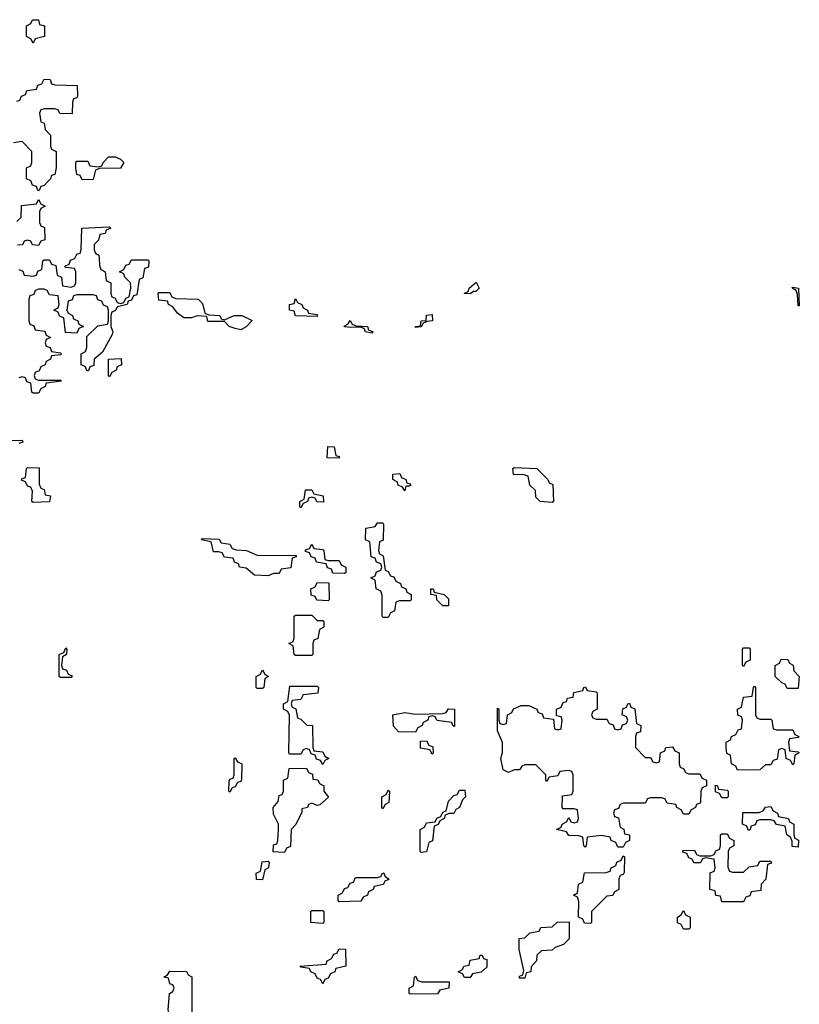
# Model space of a CAD drawing. Header units: inches. Extents: x 2808529 to 2951249, y 860290 to 1033701.
# Tile 70 of 153: x 2864961 to 2867814, y 997271 to 1000872. Entities that reach past the tile are written whole.
import ezdxf

# ---------------------------------------------------------------- set-up
doc = ezdxf.new("R2010")
doc.units = ezdxf.units.IN
doc.header["$MEASUREMENT"] = 0
doc.layers.add('C8060', color=7, linetype='Continuous')
doc.layers.add('C8969', color=7, linetype='Continuous')

msp = doc.modelspace()

# ---------------------------------------------------------------- linework, layer by layer
at = {"layer": 'C8060', "color": 6}
for points in [[(2865010, 1000786), (2865002, 1000802), (2864986, 1000810), (2864986, 1000850), (2865002, 1000858), (2865008.4, 1000871.6), (2865030, 1000872), (2865034, 1000854), (2865052, 1000850), (2865051.3, 1000810), (2865018, 1000802)], [(2865190, 1000286), (2865182, 1000302), (2865170, 1000306), (2865166, 1000330), (2865166, 1000350), (2865170, 1000354), (2865210, 1000354), (2865218, 1000338), (2865250, 1000334), (2865262, 1000338), (2865266, 1000350), (2865286, 1000370), (2865310, 1000370.8), (2865330, 1000362), (2865342, 1000350), (2865330, 1000328.7), (2865252.7, 1000327.3), (2865238, 1000322), (2865230, 1000288)]]:
    msp.add_lwpolyline(points, close=True, dxfattribs=at)
for points in [[(2864950, 1000574), (2864962, 1000578), (2864968, 1000592), (2864982, 1000598), (2864987.3, 1000612.7), (2865022, 1000618), (2865027.3, 1000632.7), (2865042, 1000638), (2865050, 1000654), (2865072.7, 1000652.7), (2865078, 1000638), (2865090, 1000634), (2865171.6, 1000631.6), (2865172.7, 1000592.7), (2865170, 1000586), (2865158, 1000582), (2865154, 1000570), (2865152.7, 1000527.3), (2865108.4, 1000528.4), (2865102, 1000542), (2865090, 1000546), (2865050, 1000546), (2865038, 1000542), (2865034, 1000530), (2865038, 1000498), (2865050, 1000494), (2865054, 1000470), (2865074, 1000450), (2865074, 1000410), (2865078, 1000398), (2865094, 1000390), (2865094, 1000330), (2865090, 1000306), (2865078, 1000302), (2865074, 1000290), (2865062, 1000278), (2865050, 1000266), (2865038, 1000262), (2865032.7, 1000247.3), (2865027.3, 1000247.3), (2865022, 1000262), (2865007.3, 1000267.3), (2865002, 1000282), (2864986, 1000290), (2864986, 1000330), (2865002, 1000338), (2865006, 1000350), (2865006, 1000390), (2864970, 1000426), (2864938, 1000422)], [(2864950, 1000134), (2864966, 1000150), (2864967.3, 1000192.7), (2865022, 1000198), (2865030, 1000214), (2865038, 1000198), (2865054, 1000190), (2865038, 1000182), (2865034, 1000170), (2865034, 1000130), (2865038, 1000118), (2865051.6, 1000111.6), (2865052.7, 1000067.3), (2865038, 1000062), (2865030, 1000046), (2865008.4, 1000048.4), (2865002, 1000062), (2864990, 1000066), (2864978, 1000062), (2864971.6, 1000048.4), (2864952.7, 1000047.3)], [(2865163, 1000000), (2865170, 1000014), (2865182, 1000018), (2865186, 1000030), (2865188, 1000110), (2865290, 1000114), (2865294, 1000110), (2865278, 1000102), (2865274, 1000090), (2865254, 1000086), (2865250, 1000066), (2865234, 1000050), (2865234, 1000030), (2865238, 1000018), (2865251, 1000011), (2865251.5, 1000000)]]:
    msp.add_lwpolyline(points, dxfattribs=at)
at = {"layer": 'C8969', "color": 6}
for points in [[(2865251.5, 1000000), (2865252.7, 999972.7), (2865258, 999958), (2865274, 999950), (2865278, 999918), (2865294, 999910), (2865294, 999870), (2865298, 999858), (2865310, 999854), (2865318, 999838), (2865330, 999834), (2865342, 999838), (2865350, 999854), (2865362, 999858), (2865368, 999890), (2865366, 999910), (2865346, 999930), (2865342, 999942), (2865326, 999950), (2865342, 999958), (2865350, 999974), (2865362, 999978), (2865370, 999994), (2865430, 999994), (2865434, 999990), (2865432.7, 999967.3), (2865418, 999962), (2865411.6, 999928.4), (2865398, 999922), (2865390, 999866), (2865378, 999862), (2865370, 999846), (2865358, 999842), (2865354, 999830), (2865318, 999822), (2865312, 999808), (2865298, 999802), (2865294, 999790), (2865294, 999750), (2865302, 999730), (2865299.6, 999720.4), (2865263.6, 999656.4), (2865234, 999630), (2865232.7, 999607.3), (2865218, 999602), (2865212.7, 999587.3), (2865207.3, 999587.3), (2865202, 999602), (2865186, 999610), (2865186, 999650), (2865202, 999658), (2865207.3, 999672.7), (2865207.3, 999712.7), (2865247.3, 999752.7), (2865282, 999758), (2865286, 999770), (2865286, 999810), (2865282, 999822), (2865267.3, 999827.3), (2865262, 999842), (2865247.3, 999847.3), (2865242, 999862), (2865230, 999866), (2865170, 999866), (2865158, 999862), (2865152.7, 999847.3), (2865138, 999842), (2865134, 999810), (2865138, 999798), (2865154, 999790), (2865158, 999778), (2865174, 999770), (2865178, 999758), (2865194, 999750), (2865178, 999742), (2865170, 999726), (2865128.4, 999728.4), (2865122, 999782), (2865107.3, 999787.3), (2865102, 999802), (2865086, 999810), (2865102, 999818), (2865106, 999830), (2865102, 999862), (2865070, 999866), (2865062, 999882), (2865050, 999886), (2865030, 999886), (2865018, 999882), (2865012.7, 999867.3), (2864998, 999862), (2864994, 999850), (2864994, 999770), (2864998, 999758), (2865012.7, 999752.7), (2865018, 999738), (2865052.7, 999732.7), (2865058, 999718), (2865074, 999710), (2865058, 999702), (2865054, 999690), (2865058, 999678), (2865072.7, 999672.7), (2865078, 999658), (2865110, 999654), (2865114, 999650), (2865110, 999646), (2865078, 999642), (2865074, 999630), (2865058, 999622), (2865054, 999610), (2865038, 999602), (2865032.7, 999587.3), (2865018, 999582), (2865014, 999570), (2865018, 999558), (2865030, 999554), (2865110, 999554), (2865114, 999550), (2865058, 999542), (2865054, 999530), (2865038, 999522), (2865030, 999506), (2865010, 999506), (2865006, 999510), (2865002, 999542), (2864987.3, 999547.3), (2864982, 999562), (2864970, 999566), (2864958, 999562)], [(2864958, 999958), (2864972.7, 999952.7), (2864978, 999938), (2865010, 999934), (2865022, 999938), (2865027.3, 999952.7), (2865042, 999958), (2865046, 999990), (2865050, 999994), (2865070, 999994), (2865078, 999978), (2865092.7, 999972.7), (2865098, 999938), (2865114, 999930), (2865118, 999898), (2865150, 999894), (2865162, 999898), (2865166, 999910), (2865166, 999950), (2865162, 999962), (2865130, 999966), (2865126, 999970), (2865142, 999978), (2865147.3, 999992.7), (2865162, 999998), (2865163, 1000000)], [(2864887.3, 999332.7), (2864970, 999334), (2864972.7, 999327.3), (2864958, 999322)]]:
    msp.add_lwpolyline(points, dxfattribs=at)
for points in [[(2866610, 999869), (2866588, 999870), (2866602, 999878), (2866606, 999890), (2866631.6, 999911.6), (2866642, 999890), (2866630, 999878), (2866622, 999878)], [(2867810, 999826), (2867807.3, 999867.3), (2867802, 999882), (2867788, 999890), (2867790, 999894), (2867811.3, 999890), (2867814, 999826)], [(2865710, 999774), (2865746, 999790), (2865774, 999790), (2865811.6, 999771.6), (2865790, 999748.7), (2865770, 999738), (2865750, 999742), (2865728, 999750), (2865710, 999768), (2865650, 999768), (2865646, 999786), (2865610, 999788.7), (2865590, 999781.2), (2865562, 999782), (2865538, 999798), (2865522, 999822), (2865506, 999830), (2865502, 999842), (2865470, 999846), (2865468, 999870), (2865470, 999874), (2865510, 999874), (2865518, 999858), (2865532.7, 999852.7), (2865614, 999850), (2865630, 999834), (2865638, 999798), (2865652.7, 999792.7), (2865694, 999790), (2865698, 999778)], [(2866050, 999786), (2865970, 999788.7), (2865966, 999806), (2865948, 999810), (2865948, 999830), (2865966, 999834), (2865970, 999852), (2865978, 999838), (2865994, 999830), (2865998, 999818), (2866014, 999810), (2866018, 999798), (2866050, 999794)], [(2866250, 999726), (2866226, 999730), (2866222, 999742), (2866207.3, 999747.3), (2866170, 999746), (2866150, 999748), (2866148.9, 999751.1), (2866162, 999758), (2866170, 999772), (2866178, 999758), (2866192, 999752), (2866234, 999750), (2866238, 999738), (2866254, 999730)], [(2866410, 999746), (2866409, 999750), (2866427.3, 999752.7), (2866430, 999771), (2866448, 999772), (2866450, 999791.3), (2866470, 999794), (2866471.3, 999770), (2866451.6, 999768.4), (2866438, 999762), (2866430, 999748)], [(2865290, 999566), (2865286, 999570), (2865286, 999630), (2865332.7, 999632.7), (2865334, 999610), (2865318, 999602), (2865314, 999590), (2865298, 999582)], [(2866130, 999268), (2866086, 999270), (2866088.9, 999311.1), (2866112, 999310), (2866118, 999278), (2866130, 999274)], [(2865010, 999106), (2865006, 999110), (2865007.3, 999147.3), (2865002, 999162), (2864990, 999166), (2864982, 999182), (2864968, 999188), (2864970, 999194), (2864982, 999198), (2864986, 999230), (2864990, 999234), (2865032.7, 999232.7), (2865032.7, 999172.7), (2865038, 999158), (2865050, 999154), (2865054, 999134), (2865074, 999130), (2865070, 999108)], [(2866910, 999106), (2866866, 999110), (2866850, 999126), (2866848, 999150), (2866828, 999170), (2866822, 999202), (2866807.3, 999207.3), (2866768.4, 999208.4), (2866766, 999230), (2866770, 999234), (2866854, 999230), (2866894, 999190), (2866898, 999178), (2866911.6, 999171.6), (2866914, 999110)], [(2866370, 999148.7), (2866362, 999162), (2866346, 999170), (2866342, 999182), (2866326, 999190), (2866326, 999210), (2866351.6, 999211.6), (2866358, 999198), (2866374, 999190), (2866378, 999178), (2866390, 999174), (2866392, 999170), (2866386, 999166), (2866374, 999166)], [(2866072.7, 999107.3), (2866048.4, 999108.4), (2866042, 999122), (2866030, 999126), (2866018, 999122), (2866014, 999110), (2865998, 999102), (2865990, 999086), (2865986, 999090), (2865986, 999110), (2866002, 999118), (2866007.3, 999152.7), (2866030, 999152), (2866038, 999138), (2866072, 999130)], [(2866290, 998686), (2866288, 998690), (2866287.3, 998767.3), (2866282, 998782), (2866266, 998790), (2866262, 998822), (2866246, 998830), (2866262, 998838), (2866267.3, 998852.7), (2866282, 998858), (2866286, 998870), (2866282, 998882), (2866267.3, 998887.3), (2866262, 998902), (2866247.3, 998907.3), (2866242, 998962), (2866226, 998970), (2866227.3, 999012.7), (2866262, 999018), (2866270, 999032), (2866290, 999032), (2866292.7, 999027.3), (2866291.1, 998968.9), (2866278, 998962), (2866274, 998930), (2866278, 998918), (2866291.6, 998911.6), (2866298, 998858), (2866310, 998854), (2866318, 998838), (2866330, 998834), (2866338, 998818), (2866354, 998810), (2866358, 998798), (2866374, 998790), (2866378, 998778), (2866394, 998770), (2866394, 998750), (2866390, 998746), (2866350, 998746), (2866338, 998742), (2866332, 998710), (2866318, 998702), (2866310, 998686)], [(2865870, 998838), (2865820.4, 998840.4), (2865790, 998866), (2865766, 998870), (2865762, 998882), (2865747.3, 998887.3), (2865742, 998902), (2865710, 998906), (2865702, 998922), (2865690, 998926), (2865670, 998926), (2865662, 998962), (2865626, 998970), (2865630, 998974), (2865691.6, 998971.6), (2865698, 998958), (2865730, 998954), (2865738, 998938), (2865752.7, 998932.7), (2865791.1, 998931.1), (2865830, 998914), (2865972.7, 998912.7), (2865972.7, 998907.3), (2865958, 998902), (2865952.7, 998867.3), (2865918, 998862), (2865910, 998846), (2865890, 998846)], [(2866090, 998894), (2866130, 998894), (2866138, 998878), (2866154, 998870), (2866154, 998850), (2866150, 998846), (2866107.3, 998847.3), (2866102, 998862), (2866087.3, 998867.3), (2866082, 998882), (2866047.3, 998887.3), (2866042, 998902), (2866027.3, 998907.3), (2866022, 998922), (2866007.3, 998927.3), (2866007.3, 998932.7), (2866022, 998938), (2866030, 998954), (2866038, 998938), (2866070, 998934), (2866074, 998930), (2866078, 998898)], [(2866090, 998746), (2866048.4, 998748.4), (2866042, 998762), (2866027.3, 998767.3), (2866026, 998790), (2866042, 998798), (2866050, 998814), (2866092.7, 998812.7), (2866094, 998750)], [(2866510, 998728), (2866488, 998750), (2866486, 998766), (2866466, 998770), (2866466, 998790), (2866474, 998790), (2866478, 998778), (2866514, 998770), (2866530, 998754), (2866530, 998728)], [(2866050, 998674), (2866070, 998674), (2866074, 998670), (2866074, 998650), (2866058, 998642), (2866051.6, 998608.4), (2866038, 998602), (2866034, 998590), (2866034, 998550), (2866030, 998546), (2865970, 998546), (2865966, 998550), (2865962, 998582), (2865946, 998590), (2865962, 998598), (2865966, 998610), (2865966, 998690), (2865970, 998694), (2866030, 998694)], [(2865110, 998466), (2865106, 998470), (2865106, 998550), (2865122, 998558), (2865130, 998574), (2865134, 998570), (2865132, 998550), (2865118, 998542), (2865114, 998510), (2865118, 998498), (2865132.7, 998492.7), (2865138, 998478), (2865152.7, 998472.7), (2865150, 998466)], [(2867610, 998506), (2867606, 998510), (2867606, 998570), (2867610, 998574), (2867630, 998574), (2867634, 998570), (2867634, 998530), (2867618, 998522)], [(2867770, 998426), (2867762, 998442), (2867750, 998446), (2867726, 998470), (2867726, 998510), (2867742, 998518), (2867747.3, 998532.7), (2867771.6, 998531.6), (2867778, 998518), (2867791.6, 998511.6), (2867794, 998490), (2867814, 998470), (2867810, 998426)], [(2865830, 998426), (2865826, 998430), (2865826, 998470), (2865842, 998478), (2865850, 998494), (2865858, 998478), (2865872, 998470), (2865858, 998462), (2865854, 998430), (2865850, 998426)], [(2866070, 998148), (2866062, 998162), (2866047.3, 998167.3), (2866042, 998182), (2866027.3, 998187.3), (2866022, 998202), (2866010, 998206), (2865998, 998202), (2865990, 998186), (2865950, 998186), (2865946, 998190), (2865948, 998328), (2865942, 998342), (2865926, 998350), (2865926, 998370), (2865942, 998378), (2865950, 998434), (2866050, 998434), (2866054, 998430), (2866051.6, 998408.4), (2865998, 998402), (2865990, 998386), (2865958, 998382), (2865954, 998370), (2865958, 998358), (2865972, 998352), (2865978, 998318), (2865990, 998314), (2866012, 998292), (2866032, 998290), (2866034, 998210), (2866038, 998198), (2866070, 998194), (2866078, 998178), (2866092, 998170), (2866078, 998162)], [(2867670, 998314), (2867710, 998314), (2867714, 998310), (2867718, 998278), (2867730, 998274), (2867790, 998274), (2867798, 998258), (2867812, 998250), (2867810, 998246), (2867778, 998242), (2867774, 998230), (2867778, 998198), (2867810, 998194), (2867814, 998190), (2867798, 998182), (2867794, 998150), (2867790, 998146), (2867782, 998162), (2867766, 998170), (2867762, 998202), (2867750, 998206), (2867738, 998202), (2867732.7, 998167.3), (2867718, 998162), (2867710, 998146), (2867690, 998146), (2867670, 998128), (2867587.3, 998127.3), (2867582, 998142), (2867566, 998150), (2867562, 998182), (2867548.4, 998188.4), (2867546, 998210), (2867546, 998230), (2867562, 998238), (2867566, 998250), (2867582, 998258), (2867590, 998274), (2867602, 998278), (2867606, 998310), (2867602, 998322), (2867588.4, 998328.4), (2867588, 998350), (2867602, 998358), (2867610, 998394), (2867642, 998398), (2867646, 998430), (2867650, 998434), (2867654, 998430), (2867654, 998330), (2867658, 998318)], [(2867070, 998314), (2867110, 998314), (2867118, 998298), (2867132.7, 998292.7), (2867138, 998278), (2867150, 998274), (2867162, 998278), (2867167.3, 998292.7), (2867182, 998298), (2867186, 998310), (2867182, 998322), (2867166, 998330), (2867168.4, 998351.6), (2867182, 998358), (2867186, 998370), (2867192.7, 998372.7), (2867198, 998358), (2867211.6, 998351.6), (2867218, 998298), (2867234, 998290), (2867232.7, 998267.3), (2867218, 998262), (2867214, 998250), (2867214, 998210), (2867250, 998174), (2867270, 998174), (2867278, 998158), (2867290, 998154), (2867302, 998158), (2867306, 998190), (2867322, 998198), (2867326, 998210), (2867350, 998212), (2867358, 998198), (2867374, 998190), (2867374, 998150), (2867378, 998138), (2867392, 998132), (2867398, 998118), (2867410, 998114), (2867450, 998114), (2867458, 998098), (2867474, 998090), (2867474, 998070), (2867458, 998062), (2867454, 998050), (2867452.7, 998007.3), (2867438, 998002), (2867434, 997990), (2867418, 997982), (2867410, 997966), (2867390, 997966), (2867382, 997982), (2867366, 997990), (2867362, 998002), (2867330, 998006), (2867322, 998022), (2867310, 998026), (2867270, 998026), (2867258, 998022), (2867250, 998006), (2867170, 998006), (2867158, 998002), (2867152.7, 997987.3), (2867138, 997982), (2867134, 997970), (2867138, 997958), (2867152.7, 997952.7), (2867158, 997918), (2867171.6, 997911.6), (2867174, 997894), (2867192, 997890), (2867192, 997870), (2867178, 997862), (2867170, 997846), (2867150, 997846), (2867142, 997862), (2867126, 997870), (2867122, 997882), (2867090, 997888), (2867038, 997882), (2867034, 997850), (2867030, 997846), (2867026, 997850), (2867022, 997882), (2867007.3, 997887.3), (2866970, 997888.7), (2866962, 997902), (2866926, 997910), (2866942, 997918), (2866946, 997930), (2866962, 997938), (2866970, 997954), (2866978, 997938), (2866990, 997934), (2867002, 997938), (2867006, 997950), (2867002, 997982), (2866990, 997986), (2866950, 997986), (2866946, 997990), (2866947.3, 998032.7), (2866982, 998038), (2866986, 998050), (2866986, 998110), (2866982, 998122), (2866970, 998126), (2866938, 998122), (2866930, 998106), (2866898, 998102), (2866890, 998086), (2866886, 998090), (2866886, 998110), (2866850, 998146), (2866810, 998146), (2866798, 998142), (2866790, 998128), (2866770, 998128), (2866750, 998118), (2866730, 998128), (2866722, 998170), (2866728.4, 998191.6), (2866728.4, 998228.4), (2866709.3, 998270.7), (2866710, 998354), (2866714, 998350), (2866714, 998310), (2866718, 998298), (2866730, 998294), (2866742, 998298), (2866746, 998330), (2866762, 998338), (2866768.4, 998351.6), (2866796.4, 998363.6), (2866823.6, 998363.6), (2866854, 998350), (2866858, 998338), (2866872.7, 998332.7), (2866878, 998318), (2866914, 998314), (2866918, 998278), (2866930, 998274), (2866942, 998278), (2866946, 998310), (2866942, 998322), (2866926, 998326), (2866926, 998350), (2866942, 998358), (2866950, 998374), (2866962, 998378), (2866966, 998390), (2866986, 998394), (2866988.9, 998411.1), (2867022, 998418), (2867026, 998430), (2867031.6, 998431.6), (2867038, 998418), (2867070, 998414), (2867074, 998410), (2867074, 998350), (2867058, 998342), (2867054, 998330), (2867058, 998318)], [(2866552.7, 998287.3), (2866546, 998290), (2866542, 998302), (2866488.4, 998308.4), (2866482, 998322), (2866470, 998326), (2866458, 998322), (2866454, 998310), (2866438, 998302), (2866434, 998290), (2866418, 998282), (2866410, 998266), (2866347.3, 998267.3), (2866328.4, 998288.4), (2866326, 998330), (2866370, 998338), (2866410, 998332), (2866510, 998334), (2866522, 998338), (2866530, 998352), (2866552, 998350)], [(2866470, 998186), (2866462, 998202), (2866427.3, 998207.3), (2866427.3, 998232.7), (2866450, 998234), (2866458, 998218), (2866472.7, 998212.7), (2866474, 998190)], [(2865730, 998046), (2865726, 998050), (2865727.3, 998087.3), (2865730, 998094), (2865742, 998098), (2865746, 998110), (2865746, 998170), (2865750, 998172), (2865758, 998158), (2865774, 998150), (2865772.7, 998092.7), (2865770, 998086), (2865758, 998082), (2865750, 998066), (2865738, 998062)], [(2866050, 997998), (2866030, 998006), (2866018, 998002), (2866014, 997990), (2865994, 997986), (2865994, 997974), (2865971.6, 997928.4), (2865954, 997910), (2865951.6, 997848.4), (2865938, 997842), (2865930, 997826), (2865888, 997828), (2865890, 997854), (2865902, 997858), (2865906, 997870), (2865908, 997910), (2865908, 997930), (2865890, 997966), (2865888.7, 997990), (2865907.3, 998012.7), (2865910, 998034), (2865922, 998038), (2865926, 998050), (2865926, 998090), (2865942, 998098), (2865947.3, 998132.7), (2866010, 998134), (2866018, 998118), (2866032, 998112), (2866034, 998094), (2866051.6, 998091.6), (2866058, 998078), (2866074, 998070), (2866074, 998050), (2866091.3, 998028.7), (2866059.6, 998000.4)], [(2866290, 997986), (2866286, 997990), (2866286, 998030), (2866302, 998038), (2866310, 998054), (2866314, 998050), (2866311.6, 998008.4), (2866298, 998002)], [(2866430, 997826), (2866426, 997830), (2866426, 997910), (2866442, 997918), (2866450, 997934), (2866482, 997938), (2866488, 997952), (2866502, 997958), (2866510, 997974), (2866522, 997978), (2866530, 998014), (2866550, 998034), (2866562, 998038), (2866570, 998054), (2866590, 998054), (2866592, 998030), (2866582, 998018), (2866571, 997990), (2866556.9, 997983.1), (2866550, 997968.7), (2866532, 997968), (2866518, 997962), (2866514, 997950), (2866498, 997942), (2866492, 997928), (2866478, 997922), (2866471.6, 997868.4), (2866458, 997862), (2866450, 997828)], [(2867530, 998026), (2867522, 998042), (2867507.3, 998047.3), (2867507.3, 998072.7), (2867514, 998070), (2867518, 998058), (2867550, 998054), (2867554, 998050), (2867554, 998030), (2867550, 998026)], [(2867810, 997846), (2867788.4, 997848.4), (2867787.3, 997867.3), (2867782, 997882), (2867768, 997890), (2867762, 997922), (2867730, 997928), (2867722, 997942), (2867710, 997946), (2867670, 997946), (2867658, 997942), (2867652.7, 997927.3), (2867638, 997922), (2867632.7, 997907.3), (2867627.3, 997907.3), (2867622, 997922), (2867606, 997930), (2867607.3, 997972.7), (2867667.3, 997972.7), (2867682, 997978), (2867690, 997992), (2867710, 997994), (2867718, 997978), (2867734, 997970), (2867738, 997958), (2867774, 997950), (2867778, 997938), (2867794, 997930), (2867794, 997890), (2867798, 997878), (2867811.6, 997871.6)], [(2867570, 997754), (2867610, 997754), (2867630, 997774), (2867662, 997778), (2867670, 997794), (2867710, 997794), (2867712.7, 997787.3), (2867698, 997782), (2867691.6, 997728.4), (2867674, 997710), (2867672.7, 997687.3), (2867638, 997682), (2867632.7, 997667.3), (2867618, 997662), (2867610, 997646), (2867530, 997646), (2867526, 997666), (2867508.9, 997668.9), (2867506, 997686), (2867486, 997690), (2867488, 997752), (2867502, 997758), (2867506, 997770), (2867502, 997802), (2867470, 997806), (2867458, 997802), (2867452, 997788), (2867428.4, 997788.4), (2867422, 997802), (2867410, 997806), (2867402, 997822), (2867387.3, 997827.3), (2867387.3, 997832.7), (2867430, 997834), (2867438, 997818), (2867450, 997814), (2867490, 997814), (2867502, 997818), (2867508, 997832), (2867522, 997838), (2867526, 997850), (2867526, 997890), (2867530, 997894), (2867550, 997894), (2867558, 997878), (2867574, 997870), (2867574, 997850), (2867558, 997842), (2867554, 997830), (2867552.7, 997772.7), (2867558, 997758)], [(2865850, 997726), (2865827.3, 997727.3), (2865826, 997750), (2865842, 997758), (2865848, 997792), (2865870, 997794), (2865874, 997790), (2865872, 997770), (2865858, 997762)], [(2867050, 997566), (2867027.3, 997567.3), (2867022, 997582), (2867006, 997590), (2867007.3, 997647.3), (2867002, 997662), (2866988, 997670), (2867002, 997678), (2867006, 997710), (2867022, 997718), (2867028.4, 997751.6), (2867107.3, 997752.7), (2867122, 997758), (2867126, 997770), (2867142, 997778), (2867146, 997790), (2867162, 997798), (2867170, 997814), (2867174, 997810), (2867172.7, 997752.7), (2867170, 997746), (2867158, 997742), (2867154, 997730), (2867154, 997690), (2867138, 997682), (2867131.6, 997668.4), (2867110, 997666), (2867054, 997610), (2867054, 997570)], [(2866130, 997646), (2866126, 997650), (2866126, 997670), (2866142, 997678), (2866150, 997694), (2866162, 997698), (2866170, 997714), (2866182, 997718), (2866190, 997734), (2866270, 997734), (2866282, 997738), (2866290, 997752), (2866294, 997750), (2866298, 997738), (2866312, 997730), (2866310, 997726), (2866298, 997722), (2866291.6, 997708.4), (2866258, 997702), (2866254, 997690), (2866238, 997682), (2866234, 997670), (2866218, 997662), (2866210, 997648)], [(2866070, 997566), (2866026, 997570), (2866026, 997610), (2866030, 997614), (2866070, 997614), (2866074, 997610), (2866074, 997570)], [(2867390, 997546), (2867382, 997562), (2867368.4, 997568.4), (2867368, 997590), (2867382, 997598), (2867390, 997614), (2867398, 997598), (2867414, 997590), (2867414, 997550), (2867410, 997546)], [(2866790, 997366), (2866790, 997374), (2866802, 997378), (2866806, 997394), (2866788.7, 997471.3), (2866788.9, 997511.1), (2866810, 997514), (2866828.4, 997531.6), (2866862, 997538), (2866868.4, 997551.6), (2866910, 997554), (2866928.4, 997571.6), (2866972, 997572), (2866972, 997510), (2866950.9, 997489.1), (2866921, 997479), (2866910, 997468.7), (2866870, 997466), (2866854, 997450), (2866852, 997430), (2866832.7, 997407.3), (2866832, 997390), (2866814, 997386), (2866810, 997366)], [(2866070, 997346), (2866062, 997362), (2866050, 997366), (2866042, 997382), (2866026, 997390), (2866022, 997402), (2865990, 997406), (2865986, 997410), (2866082, 997418), (2866086, 997430), (2866102, 997438), (2866110, 997454), (2866122, 997458), (2866130, 997474), (2866152.7, 997472.7), (2866154, 997410), (2866118, 997402), (2866114, 997390), (2866098, 997382), (2866090, 997366), (2866078, 997362)], [(2866588.4, 997368.4), (2866582, 997382), (2866566, 997390), (2866582, 997398), (2866586, 997410), (2866606, 997414), (2866610, 997432), (2866642, 997438), (2866646, 997450), (2866654, 997450), (2866658, 997438), (2866670, 997434), (2866670, 997406), (2866650, 997388), (2866618, 997382), (2866610, 997368.7)], [(2865530, 997186), (2865510, 997226), (2865504, 997250), (2865508.7, 997310), (2865522, 997318), (2865526, 997330), (2865522, 997342), (2865510, 997346), (2865506, 997366), (2865488, 997370), (2865502, 997378), (2865510, 997392), (2865571.1, 997391.1), (2865578, 997378), (2865591.1, 997371.1), (2865591.3, 997208.7), (2865578, 997202), (2865570, 997188.7)], [(2866432.7, 997352.7), (2866532.7, 997352.7), (2866532, 997330), (2866498, 997322), (2866490, 997308.7), (2866392.7, 997307.3), (2866386, 997310), (2866386, 997330), (2866402, 997338), (2866406, 997370), (2866410, 997374), (2866418, 997358)]]:
    msp.add_lwpolyline(points, close=True, dxfattribs=at)

doc.saveas('drawing.dxf')
